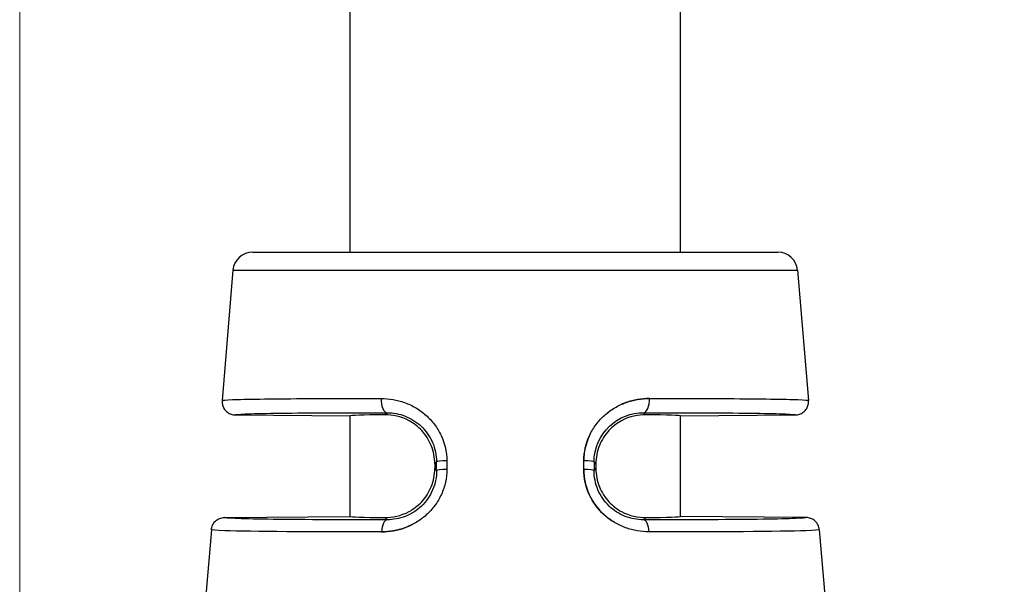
# Model space of a CAD drawing. Header units: inches. Extents: x 0 to 6721, y -3375 to 1330.
# Tile 60 of 196: x 4574 to 4589, y -1958 to -1949. Entities that reach past the tile are written whole.
import ezdxf

# ---------------------------------------------------------------- set-up
doc = ezdxf.new("R2010")
doc.units = ezdxf.units.IN
doc.header["$MEASUREMENT"] = 0
for name, color, linetype, lineweight in [('AM_5', 3, 'Continuous', 15), ('可見 (ISO)', 7, 'Continuous', 25), ('窄部可見 (ISO)', 7, 'Continuous', 25)]:
    doc.layers.add(name, color=color, linetype=linetype, lineweight=lineweight)
doc.styles.add('尺寸標註', font='romans.shx', dxfattribs={"bigfont": 'CHINESET.SHX'})
doc.dimstyles.new('複本(3) CNS2-1$0', dxfattribs={"dimtxt": 3.7, "dimasz": 3, "dimexe": 1.4, "dimexo": 1.4, "dimgap": 1, "dimtad": 1, "dimtoh": 1, "dimdsep": 46, "dimtxsty": '尺寸標註', "dimcen": 0, "dimclrd": 2, "dimclre": 2, "dimclrt": 3, "dimadec": 0, "dimazin": 2, "dimtp": 0.1, "dimtm": 0.1, "dimtfac": 0.71, "dimtmove": 0, "dimatfit": 0, "dimfxl": 0, "dimlwd": 13, "dimlwe": 13, "dimarcsym": 0})

# ---------------------------------------------------------------- blocks, each defined once
blk = doc.blocks.new('*D454')
at = {"layer": 'AM_5', "color": 2, "lineweight": 13}
for p, q in [((4574.387, -1974.855), (4574.387, -1893.005)), ((4798.957, -1963.335), (4798.957, -1893.005)), ((4795.957, -1894.405), (4577.387, -1894.405))]:
    blk.add_line(p, q, dxfattribs=at)
at = {"layer": 'AM_5', "color": 2}
for points in [[(4577.387, -1893.905), (4577.387, -1894.905), (4574.387, -1894.405)], [(4795.957, -1893.905), (4795.957, -1894.905), (4798.957, -1894.405)]]:
    blk.add_solid(points, dxfattribs=at)
at = {"layer": 'Defpoints', "color": 0}
for p in [(4574.387, -1894.405), (4798.957, -1964.735), (4574.387, -1976.255)]:
    blk.add_point(p, dxfattribs=at)
at = {"layer": 'AM_5', "color": 3, "insert": (4686.672, -1891.555), "char_height": 3.7, "attachment_point": 5, "style": '尺寸標註'}
blk.add_mtext('224.6', dxfattribs=at)

msp = doc.modelspace()

# ---------------------------------------------------------------- linework, layer by layer
at = {"layer": '可見 (ISO)'}
for p, q in [((4579.387, -1952.595), (4579.387, -1940.595)), ((4584.387, -1952.595), (4584.387, -1940.595)), ((4577.913, -1952.595), (4585.861, -1952.595)), ((4577.614, -1952.87), (4577.45, -1954.842)), ((4586.16, -1952.87), (4586.324, -1954.842)), ((4577.648, -1955.059), (4579.387, -1955.074)), ((4579.387, -1956.596), (4579.387, -1955.074)), ((4584.387, -1955.074), (4586.127, -1955.059)), ((4584.387, -1956.596), (4584.387, -1955.074)), ((4580.668, -1955.798), (4580.668, -1955.871)), ((4583.107, -1955.798), (4583.107, -1955.871)), ((4577.485, -1956.612), (4579.387, -1956.596)), ((4586.289, -1956.612), (4584.387, -1956.596)), ((4577.288, -1956.796), (4576.951, -1960.838)), ((4586.487, -1956.796), (4586.823, -1960.838))]:
    msp.add_line(p, q, dxfattribs=at)
for centre, start, end in [((4577.913, -1952.895), 90, 175.2432), ((4585.861, -1952.895), 4.7568, 90)]:
    msp.add_arc(centre, 0.3, start, end, dxfattribs=at)
for centre, major_axis, start_param, end_param in [((4581.887, -1955.096), (-2.5, 0.022), 5.621312, 6.283322), ((4581.887, -1955.096), (2.5, 0.022), 6.283049, 6.945058), ((4581.887, -1956.574), (-2.5, -0.022), 6.283049, 6.945058), ((4581.887, -1956.574), (2.5, -0.022), 5.621312, 6.283322)]:
    msp.add_ellipse(centre, major_axis=major_axis, ratio=0.013962, start_param=start_param, end_param=end_param, dxfattribs=at)
for points, knots in [([(4577.45, -1954.842), (4577.448, -1954.862), (4577.45, -1954.882), (4577.459, -1954.922), (4577.467, -1954.943), (4577.491, -1954.984), (4577.509, -1955.003), (4577.548, -1955.032), (4577.567, -1955.042), (4577.607, -1955.055), (4577.627, -1955.058), (4577.648, -1955.059)], [0, 0, 0, 0, 0.00597787, 0.00597787, 0.01247334, 0.01247334, 0.02033345, 0.02033345, 0.0269205, 0.0269205, 0.03297969, 0.03297969, 0.03297969, 0.03297969]), ([(4586.127, -1955.059), (4586.147, -1955.058), (4586.167, -1955.055), (4586.207, -1955.042), (4586.227, -1955.032), (4586.265, -1955.003), (4586.283, -1954.984), (4586.308, -1954.943), (4586.316, -1954.922), (4586.324, -1954.882), (4586.326, -1954.862), (4586.324, -1954.842)], [-0.03297969, -0.03297969, -0.03297969, -0.03297969, -0.02692074, -0.02692074, -0.02033396, -0.02033396, -0.01247383, -0.01247383, -0.0059781, -0.0059781, 0, 0, 0, 0]), ([(4580.668, -1955.798), (4580.668, -1955.707), (4580.65, -1955.611), (4580.58, -1955.436), (4580.529, -1955.358), (4580.418, -1955.237), (4580.344, -1955.182), (4580.16, -1955.082), (4580.02, -1955.056), (4579.915, -1955.057)], [0.579635, 0.579635, 0.579635, 0.579635, 0.6069053, 0.6069053, 0.6341755, 0.6341755, 0.6611574, 0.6611574, 0.7119661, 0.7119661, 0.7119661, 0.7119661]), ([(4583.859, -1955.057), (4583.754, -1955.056), (4583.614, -1955.082), (4583.43, -1955.182), (4583.356, -1955.237), (4583.245, -1955.358), (4583.194, -1955.436), (4583.124, -1955.611), (4583.107, -1955.707), (4583.107, -1955.798)], [1.026939, 1.026939, 1.026939, 1.026939, 1.0777476, 1.0777476, 1.1047295, 1.1047295, 1.1319998, 1.1319998, 1.15927, 1.15927, 1.15927, 1.15927]), ([(4579.915, -1956.612), (4580.02, -1956.613), (4580.16, -1956.587), (4580.343, -1956.488), (4580.417, -1956.432), (4580.528, -1956.312), (4580.58, -1956.233), (4580.65, -1956.059), (4580.668, -1955.963), (4580.668, -1955.871)], [0.4472991, 0.4472991, 0.4472991, 0.4472991, 0.4980511, 0.4980511, 0.5249922, 0.5249922, 0.5523136, 0.5523136, 0.579635, 0.579635, 0.579635, 0.579635]), ([(4583.107, -1955.871), (4583.107, -1955.963), (4583.125, -1956.059), (4583.194, -1956.233), (4583.246, -1956.312), (4583.357, -1956.432), (4583.431, -1956.488), (4583.614, -1956.587), (4583.754, -1956.613), (4583.859, -1956.612)], [0, 0, 0, 0, 0.0273214, 0.0273214, 0.0546428, 0.0546428, 0.0815839, 0.0815839, 0.1323359, 0.1323359, 0.1323359, 0.1323359]), ([(4577.288, -1956.796), (4577.29, -1956.772), (4577.296, -1956.749), (4577.317, -1956.704), (4577.332, -1956.683), (4577.37, -1956.648), (4577.392, -1956.634), (4577.438, -1956.617), (4577.461, -1956.612), (4577.485, -1956.612)], [-0.02966709, -0.02966709, -0.02966709, -0.02966709, -0.02254998, -0.02254998, -0.01483364, -0.01483364, -0.00711749, -0.00711749, -0.00000005, -0.00000005, -0.00000005, -0.00000005]), ([(4586.487, -1956.796), (4586.485, -1956.772), (4586.479, -1956.749), (4586.458, -1956.704), (4586.442, -1956.683), (4586.405, -1956.648), (4586.383, -1956.634), (4586.336, -1956.617), (4586.313, -1956.612), (4586.289, -1956.612)], [0, 0, 0, 0, 0.00711714, 0.00711714, 0.0148335, 0.0148335, 0.02254968, 0.02254968, 0.02966715, 0.02966715, 0.02966715, 0.02966715])]:
    msp.add_open_spline(points, degree=3, knots=knots, dxfattribs=at)
at = {"layer": '窄部可見 (ISO)'}
for p, q in [((4577.614, -1952.87), (4586.16, -1952.87)), ((4579.915, -1955.057), (4579.946, -1955.026)), ((4583.828, -1955.026), (4583.859, -1955.057)), ((4580.696, -1955.77), (4580.668, -1955.798)), ((4580.696, -1955.9), (4580.696, -1955.77)), ((4580.85, -1955.753), (4580.85, -1955.883)), ((4582.924, -1955.883), (4582.924, -1955.753)), ((4583.078, -1955.77), (4583.078, -1955.9)), ((4583.107, -1955.798), (4583.078, -1955.77)), ((4580.668, -1955.871), (4580.696, -1955.9)), ((4583.078, -1955.9), (4583.107, -1955.871)), ((4579.949, -1956.646), (4579.915, -1956.612)), ((4583.859, -1956.612), (4583.825, -1956.646))]:
    msp.add_line(p, q, dxfattribs=at)
for centre, major_axis, ratio, start_param, end_param in [((4579.948, -1954.826), (0, -0.2), 0.457959, 4.630069, 6.267478), ((4583.826, -1954.826), (0, -0.2), 0.457959, 0.015707, 1.653114), ((4580.896, -1955.77), (-0.2, 0), 0.085471, 4.943372, 6.269171), ((4582.878, -1955.77), (0.2, 0), 0.085471, 0.014014, 1.339813), ((4580.896, -1955.9), (-0.2, 0), 0.085457, 4.942748, 6.269171), ((4582.878, -1955.9), (0.2, 0), 0.085457, 0.014014, 1.340437), ((4579.951, -1956.846), (0, 0.2), 0.439652, 0.015546, 1.486943), ((4583.823, -1956.846), (0, 0.2), 0.439652, 4.796243, 6.267639)]:
    msp.add_ellipse(centre, major_axis=major_axis, ratio=ratio, start_param=start_param, end_param=end_param, dxfattribs=at)
for points, knots in [([(4577.45, -1954.842), (4577.451, -1954.837), (4577.507, -1954.832), (4577.61, -1954.828), (4577.62, -1954.827), (4577.63, -1954.827), (4577.64, -1954.827), (4577.75, -1954.823), (4577.904, -1954.82), (4578.092, -1954.817), (4578.114, -1954.817), (4578.137, -1954.816), (4578.161, -1954.816), (4578.363, -1954.814), (4578.6, -1954.812), (4578.86, -1954.811), (4578.883, -1954.811), (4578.906, -1954.81), (4578.929, -1954.81), (4579.216, -1954.809), (4579.53, -1954.809), (4579.857, -1954.809)], [0, 0, 0, 0, 0.228628, 0.228628, 0.228628, 0.25, 0.25, 0.25, 0.473508, 0.473508, 0.473508, 0.5, 0.5, 0.5, 0.730031, 0.730031, 0.730031, 0.75, 0.75, 0.75, 1, 1, 1, 1]), ([(4579.857, -1954.809), (4579.918, -1954.81), (4579.978, -1954.815), (4580.067, -1954.83), (4580.096, -1954.837), (4580.155, -1954.853), (4580.182, -1954.861), (4580.272, -1954.894), (4580.328, -1954.921), (4580.409, -1954.968), (4580.435, -1954.985), (4580.485, -1955.022), (4580.509, -1955.041), (4580.582, -1955.106), (4580.626, -1955.153), (4580.703, -1955.256), (4580.736, -1955.31), (4580.821, -1955.492), (4580.85, -1955.619), (4580.85, -1955.753)], [0, 0, 0, 0, 0.125, 0.125, 0.1875, 0.1875, 0.25, 0.25, 0.375, 0.375, 0.4375, 0.4375, 0.5, 0.5, 0.625, 0.625, 0.75, 0.75, 1, 1, 1, 1]), ([(4582.924, -1955.753), (4582.924, -1955.686), (4582.932, -1955.621), (4582.961, -1955.493), (4582.983, -1955.429), (4583.038, -1955.311), (4583.071, -1955.255), (4583.129, -1955.178), (4583.15, -1955.154), (4583.194, -1955.106), (4583.218, -1955.083), (4583.289, -1955.02), (4583.339, -1954.983), (4583.42, -1954.936), (4583.447, -1954.921), (4583.504, -1954.895), (4583.535, -1954.882), (4583.677, -1954.83), (4583.795, -1954.81), (4583.917, -1954.809)], [0, 0, 0, 0, 0.125, 0.125, 0.25, 0.25, 0.375, 0.375, 0.4375, 0.4375, 0.5, 0.5, 0.625, 0.625, 0.6875, 0.6875, 0.75, 0.75, 1, 1, 1, 1]), ([(4583.917, -1954.809), (4583.856, -1954.81), (4583.796, -1954.815), (4583.707, -1954.83), (4583.678, -1954.837), (4583.62, -1954.853), (4583.592, -1954.861), (4583.538, -1954.881), (4583.515, -1954.89), (4583.492, -1954.901)], [0, 0, 0, 0, 0.125, 0.125, 0.1875, 0.1875, 0.25, 0.25, 0.3002824, 0.3002824, 0.3002824, 0.3002824]), ([(4583.917, -1954.809), (4584.244, -1954.809), (4584.558, -1954.809), (4584.845, -1954.81), (4584.868, -1954.81), (4584.891, -1954.811), (4584.914, -1954.811), (4585.174, -1954.812), (4585.412, -1954.814), (4585.614, -1954.816), (4585.637, -1954.816), (4585.66, -1954.817), (4585.682, -1954.817), (4585.87, -1954.82), (4586.024, -1954.823), (4586.134, -1954.827), (4586.144, -1954.827), (4586.155, -1954.827), (4586.164, -1954.828), (4586.268, -1954.832), (4586.324, -1954.837), (4586.324, -1954.842)], [0, 0, 0, 0, 0.25, 0.25, 0.25, 0.269969, 0.269969, 0.269969, 0.5, 0.5, 0.5, 0.526492, 0.526492, 0.526492, 0.75, 0.75, 0.75, 0.771372, 0.771372, 0.771372, 1, 1, 1, 1]), ([(4577.648, -1955.059), (4577.648, -1955.053), (4577.699, -1955.048), (4577.8, -1955.044), (4577.904, -1955.04), (4578.059, -1955.036), (4578.261, -1955.033), (4578.463, -1955.03), (4578.71, -1955.028), (4578.995, -1955.027), (4579.279, -1955.026), (4579.6, -1955.025), (4579.946, -1955.026)], [0, 0, 0, 0, 0.245499, 0.245499, 0.245499, 0.496999, 0.496999, 0.496999, 0.7485, 0.7485, 0.7485, 1, 1, 1, 1]), ([(4579.946, -1955.026), (4580.038, -1955.026), (4580.132, -1955.043), (4580.22, -1955.077), (4580.308, -1955.111), (4580.392, -1955.164), (4580.463, -1955.231), (4580.534, -1955.298), (4580.594, -1955.382), (4580.634, -1955.474), (4580.674, -1955.566), (4580.696, -1955.668), (4580.696, -1955.77)], [0, 0, 0, 0, 0.25, 0.25, 0.25, 0.5, 0.5, 0.5, 0.75, 0.75, 0.75, 1, 1, 1, 1]), ([(4583.078, -1955.77), (4583.079, -1955.562), (4583.168, -1955.366), (4583.456, -1955.094), (4583.645, -1955.026), (4583.828, -1955.026)], [0, 0, 0, 0, 0.5, 0.5, 1, 1, 1, 1]), ([(4583.327, -1954.995), (4583.323, -1954.998), (4583.318, -1955.001), (4583.302, -1955.012), (4583.291, -1955.021), (4583.28, -1955.03)], [0.4270771, 0.4270771, 0.4270771, 0.4270771, 0.4375, 0.4375, 0.46636923, 0.46636923, 0.46636923, 0.46636923]), ([(4583.828, -1955.026), (4584.174, -1955.025), (4584.495, -1955.026), (4584.78, -1955.027), (4585.064, -1955.028), (4585.312, -1955.03), (4585.513, -1955.033), (4585.715, -1955.036), (4585.87, -1955.04), (4585.974, -1955.044), (4586.075, -1955.048), (4586.126, -1955.053), (4586.127, -1955.059)], [0, 0, 0, 0, 0.2515, 0.2515, 0.2515, 0.503001, 0.503001, 0.503001, 0.754501, 0.754501, 0.754501, 1, 1, 1, 1]), ([(4583.017, -1955.356), (4583.015, -1955.36), (4583.012, -1955.365), (4582.953, -1955.492), (4582.925, -1955.619), (4582.924, -1955.753)], [0.7395488, 0.7395488, 0.7395488, 0.7395488, 0.75, 0.75, 1, 1, 1, 1]), ([(4580.85, -1955.883), (4580.85, -1955.949), (4580.844, -1956.014), (4580.816, -1956.14), (4580.795, -1956.203), (4580.741, -1956.322), (4580.708, -1956.378), (4580.651, -1956.456), (4580.63, -1956.48), (4580.587, -1956.528), (4580.563, -1956.552), (4580.492, -1956.616), (4580.441, -1956.653), (4580.361, -1956.701), (4580.333, -1956.716), (4580.276, -1956.743), (4580.245, -1956.756), (4580.103, -1956.808), (4579.985, -1956.829), (4579.863, -1956.829)], [0, 0, 0, 0, 0.125, 0.125, 0.25, 0.25, 0.375, 0.375, 0.4375, 0.4375, 0.5, 0.5, 0.625, 0.625, 0.6875, 0.6875, 0.75, 0.75, 1, 1, 1, 1]), ([(4580.696, -1955.9), (4580.696, -1956), (4580.675, -1956.102), (4580.636, -1956.194), (4580.597, -1956.286), (4580.538, -1956.37), (4580.467, -1956.439), (4580.395, -1956.507), (4580.311, -1956.56), (4580.222, -1956.595), (4580.132, -1956.63), (4580.039, -1956.646), (4579.949, -1956.646)], [0, 0, 0, 0, 0.25, 0.25, 0.25, 0.5, 0.5, 0.5, 0.75, 0.75, 0.75, 1, 1, 1, 1]), ([(4583.911, -1956.829), (4583.85, -1956.829), (4583.79, -1956.824), (4583.701, -1956.808), (4583.672, -1956.802), (4583.614, -1956.786), (4583.587, -1956.777), (4583.497, -1956.744), (4583.44, -1956.717), (4583.332, -1956.653), (4583.283, -1956.617), (4583.136, -1956.485), (4583.061, -1956.383), (4582.951, -1956.141), (4582.924, -1956.015), (4582.924, -1955.883)], [0, 0, 0, 0, 0.125, 0.125, 0.1875, 0.1875, 0.25, 0.25, 0.375, 0.375, 0.5, 0.5, 0.75, 0.75, 1, 1, 1, 1]), ([(4582.924, -1955.883), (4582.924, -1955.949), (4582.931, -1956.014), (4582.958, -1956.14), (4582.979, -1956.203), (4583.033, -1956.322), (4583.066, -1956.378), (4583.123, -1956.456), (4583.144, -1956.48), (4583.187, -1956.528), (4583.211, -1956.552), (4583.274, -1956.609), (4583.316, -1956.64), (4583.36, -1956.669)], [0, 0, 0, 0, 0.125, 0.125, 0.25, 0.25, 0.375, 0.375, 0.4375, 0.4375, 0.5, 0.5, 0.6038464, 0.6038464, 0.6038464, 0.6038464]), ([(4583.825, -1956.646), (4583.735, -1956.646), (4583.641, -1956.629), (4583.552, -1956.595), (4583.463, -1956.56), (4583.378, -1956.507), (4583.307, -1956.438), (4583.236, -1956.37), (4583.177, -1956.285), (4583.138, -1956.193), (4583.099, -1956.101), (4583.078, -1955.999), (4583.078, -1955.9)], [0, 0, 0, 0, 0.25, 0.25, 0.25, 0.5, 0.5, 0.5, 0.75, 0.75, 0.75, 1, 1, 1, 1]), ([(4579.949, -1956.646), (4579.579, -1956.647), (4579.235, -1956.646), (4578.93, -1956.645), (4578.624, -1956.644), (4578.358, -1956.642), (4578.142, -1956.639), (4577.925, -1956.636), (4577.758, -1956.632), (4577.647, -1956.627), (4577.539, -1956.623), (4577.484, -1956.618), (4577.485, -1956.612)], [0, 0, 0, 0, 0.2515, 0.2515, 0.2515, 0.503, 0.503, 0.503, 0.7545, 0.7545, 0.7545, 1, 1, 1, 1]), ([(4586.289, -1956.612), (4586.29, -1956.618), (4586.235, -1956.623), (4586.127, -1956.627), (4586.016, -1956.632), (4585.849, -1956.636), (4585.632, -1956.639), (4585.416, -1956.642), (4585.15, -1956.644), (4584.845, -1956.645), (4584.539, -1956.646), (4584.195, -1956.647), (4583.825, -1956.646)], [0, 0, 0, 0, 0.2455, 0.2455, 0.2455, 0.497, 0.497, 0.497, 0.7485, 0.7485, 0.7485, 1, 1, 1, 1]), ([(4579.863, -1956.829), (4578.818, -1956.831), (4577.883, -1956.825), (4577.49, -1956.812), (4577.358, -1956.807), (4577.287, -1956.802), (4577.288, -1956.796)], [0, 0, 0, 0, 0.75, 0.75, 0.75, 1, 1, 1, 1]), ([(4579.863, -1956.829), (4579.924, -1956.829), (4579.984, -1956.824), (4580.073, -1956.808), (4580.102, -1956.802), (4580.16, -1956.786), (4580.187, -1956.777), (4580.257, -1956.752), (4580.296, -1956.735), (4580.334, -1956.715)], [0, 0, 0, 0, 0.125, 0.125, 0.1875, 0.1875, 0.25, 0.25, 0.3337622, 0.3337622, 0.3337622, 0.3337622]), ([(4586.487, -1956.796), (4586.487, -1956.802), (4586.416, -1956.807), (4586.285, -1956.812), (4585.891, -1956.825), (4584.956, -1956.831), (4583.911, -1956.829)], [0, 0, 0, 0, 0.25, 0.25, 0.25, 1, 1, 1, 1])]:
    msp.add_open_spline(points, degree=3, knots=knots, dxfattribs=at)

# ---------------------------------------------------------------- dimensions: what is measured, and where the dimension line sits
at = {"layer": 'AM_5'}
dim = msp.add_linear_dim(base=(4574.387, -1894.405), p1=(4798.957, -1964.735), p2=(4574.387, -1976.255), dimstyle='複本(3) CNS2-1$0', override={"dimdec": 1}, dxfattribs=at)
dim.commit()
dim.dimension.update_dxf_attribs({"geometry": '*D454', "text_midpoint": (4686.672, -1891.555)})

doc.saveas('drawing.dxf')
